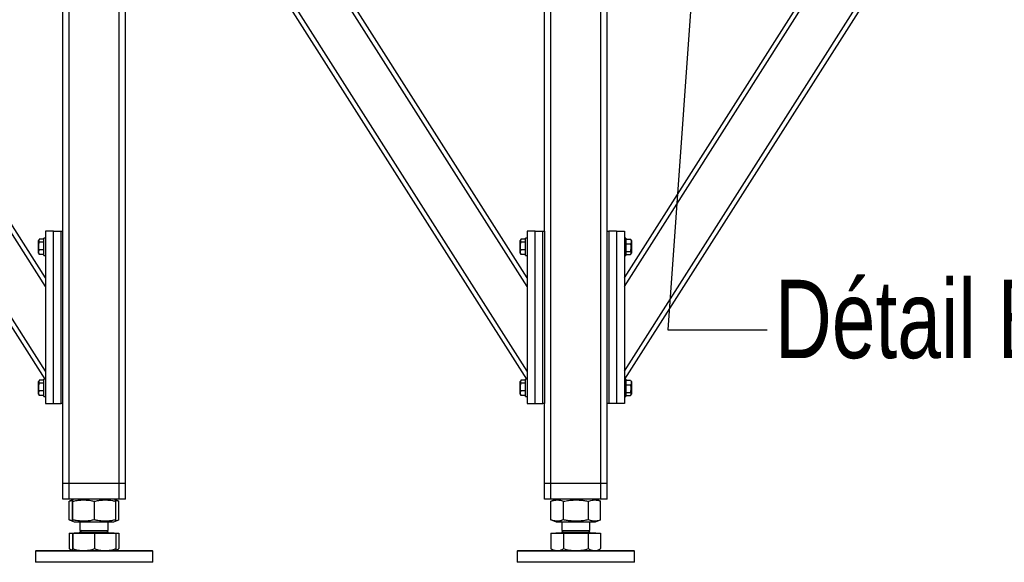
# Model space of a CAD drawing. Header units: millimetres. Extents: x 5 to 589, y 5 to 415.
# Tile 10 of 106: x 219 to 282, y 170 to 204. Entities that reach past the tile are written whole.
import ezdxf

# ---------------------------------------------------------------- set-up
doc = ezdxf.new("R2010")
doc.units = ezdxf.units.MM
doc.layers.add('TRAIT-FORT', color=4, linetype='Continuous', lineweight=25)
doc.styles.add('SLDTEXTSTYLE0', font='TXT', dxfattribs={"width": 0.75})
doc.dimstyles.new('SLDDIMSTYLE2', dxfattribs={"dimtxt": 0.18, "dimasz": 2, "dimexe": 0, "dimexo": 0.0625, "dimgap": 0, "dimtad": 0, "dimtih": 1, "dimtoh": 1, "dimdec": 0, "dimrnd": 1e-09, "dimzin": 0, "dimdsep": 46, "dimtxsty": 'Standard', "dimblk1": 'NONE', "dimblk2": 'NONE', "dimsah": 1, "dimcen": 0.09, "dimadec": 0, "dimazin": 0, "dimtfac": 2, "dimtdec": 0, "dimtofl": 0, "dimtmove": 0, "dimatfit": 3, "dimldrblk": 'NONE', "dimfxl": 1, "dimfrac": 2, "dimtolj": 1, "dimtzin": 0, "dimarcsym": 0})

# ---------------------------------------------------------------- blocks, each defined once
blk = doc.blocks.new('_NONE')

msp = doc.modelspace()

# ---------------------------------------------------------------- linework, layer by layer
at = {"layer": 'TRAIT-FORT', "color": 4, "linetype": 'Continuous', "lineweight": 25}
for p, q in [((221.77027, 174.90158), (221.77027, 214.50158)), ((222.17027, 174.90158), (222.17027, 214.50158)), ((225.37027, 174.90158), (225.37027, 214.50158)), ((225.77027, 174.90158), (225.77027, 214.50158)), ((251.38845, 181.55158), (230.47027, 214.42301)), ((251.42027, 182.06037), (230.77586, 214.50158)), ((251.42027, 187.46199), (234.21326, 214.50158)), ((251.42027, 188.02078), (234.56885, 214.50158)), ((252.52027, 191.00158), (252.52027, 214.50158)), ((252.92027, 174.90158), (252.92027, 214.50158)), ((256.12027, 174.90158), (256.12027, 214.50158)), ((256.52027, 191.00158), (256.52027, 214.50158)), ((257.62027, 188.02078), (274.47168, 214.50158)), ((257.62027, 187.46199), (274.82727, 214.50158)), ((257.62027, 182.06037), (278.26467, 214.50158)), ((257.65208, 181.55158), (278.57027, 214.42301)), ((220.67027, 188.02078), (210.59456, 203.85404)), ((220.67027, 187.46199), (210.41676, 203.57464)), ((220.63845, 181.55158), (208.52027, 200.59443)), ((220.67027, 182.06037), (208.69806, 200.87383)), ((220.25409, 190.46391), (220.22027, 190.40533)), ((220.57027, 190.48857), (220.27049, 190.48857)), ((220.67027, 190.55158), (220.57027, 190.55158)), ((220.57027, 189.45158), (220.57027, 190.55158)), ((220.67027, 191.00158), (220.67027, 180.00158)), ((221.17027, 191.00158), (220.67027, 191.00158)), ((221.17027, 191.00158), (221.67027, 191.00158)), ((221.17027, 180.00158), (221.17027, 191.00158)), ((221.67027, 180.00158), (221.67027, 191.00158)), ((221.67027, 191.00158), (221.77027, 191.00158)), ((251.00409, 190.46391), (250.97027, 190.40533)), ((251.32027, 190.48857), (251.02049, 190.48857)), ((251.42027, 190.55158), (251.32027, 190.55158)), ((251.32027, 189.45158), (251.32027, 190.55158)), ((251.92027, 191.00158), (251.42027, 191.00158)), ((251.42027, 191.00158), (251.42027, 180.00158)), ((251.92027, 180.00158), (251.92027, 191.00158)), ((251.92027, 191.00158), (252.42027, 191.00158)), ((252.42027, 180.00158), (252.42027, 191.00158)), ((252.42027, 191.00158), (252.52027, 191.00158)), ((252.52027, 191.00158), (252.52027, 180.00158)), ((256.52027, 180.00158), (256.52027, 191.00158)), ((256.52027, 191.00158), (256.62027, 191.00158)), ((256.62027, 191.00158), (256.62027, 180.00158)), ((257.12027, 191.00158), (256.62027, 191.00158)), ((257.12027, 191.00158), (257.12027, 180.00158)), ((257.12027, 191.00158), (257.62027, 191.00158)), ((257.62027, 191.00158), (257.62027, 180.00158)), ((257.72027, 190.55158), (257.62027, 190.55158)), ((257.72027, 190.55158), (257.72027, 190.21225)), ((257.72027, 190.48857), (258.02004, 190.48857)), ((258.02004, 190.48857), (258.03481, 190.46296)), ((258.07027, 190.40533), (258.03645, 190.46391)), ((220.22027, 189.59783), (220.22027, 190.40533)), ((220.57027, 190.29756), (220.27049, 190.29756)), ((250.97027, 189.59783), (250.97027, 190.40533)), ((251.32027, 190.29756), (251.02049, 190.29756)), ((257.72027, 190.21225), (257.72027, 189.45158)), ((257.72027, 190.19259), (258.02004, 190.19259)), ((258.07027, 190.40533), (258.07027, 189.95172)), ((258.07027, 189.95172), (258.07027, 189.59783)), ((220.22027, 189.59783), (220.25409, 189.53925)), ((220.27049, 189.51459), (220.25572, 189.54019)), ((220.57027, 189.81057), (220.27049, 189.81057)), ((220.57027, 189.51459), (220.27049, 189.51459)), ((220.57027, 189.45158), (220.67027, 189.45158)), ((250.97027, 189.59783), (251.00409, 189.53925)), ((251.02049, 189.51459), (251.00572, 189.54019)), ((251.32027, 189.81057), (251.02049, 189.81057)), ((251.32027, 189.51459), (251.02049, 189.51459)), ((251.32027, 189.45158), (251.42027, 189.45158)), ((257.62027, 189.45158), (257.72027, 189.45158)), ((257.72027, 189.7056), (258.02004, 189.7056)), ((257.72027, 189.51459), (258.02004, 189.51459)), ((258.03645, 189.53925), (258.07027, 189.59783)), ((220.25409, 181.46391), (220.22027, 181.40533)), ((220.22027, 180.59783), (220.22027, 181.40533)), ((220.57027, 181.48857), (220.27049, 181.48857)), ((220.57027, 181.29756), (220.27049, 181.29756)), ((220.67027, 181.55158), (220.57027, 181.55158)), ((220.57027, 180.45158), (220.57027, 181.55158)), ((251.00409, 181.46391), (250.97027, 181.40533)), ((250.97027, 180.59783), (250.97027, 181.40533)), ((251.32027, 181.48857), (251.02049, 181.48857)), ((251.32027, 181.29756), (251.02049, 181.29756)), ((251.42027, 181.55158), (251.32027, 181.55158)), ((251.32027, 180.45158), (251.32027, 181.55158)), ((257.72027, 181.55158), (257.62027, 181.55158)), ((257.72027, 181.55158), (257.72027, 181.21225)), ((257.72027, 181.48857), (258.02004, 181.48857)), ((257.72027, 181.21225), (257.72027, 180.45158)), ((257.72027, 181.19259), (258.02004, 181.19259)), ((258.02004, 181.48857), (258.03481, 181.46296)), ((258.07027, 181.40533), (258.03645, 181.46391)), ((258.07027, 181.40533), (258.07027, 180.95172)), ((220.22027, 180.59783), (220.25409, 180.53925)), ((220.27049, 180.51459), (220.25572, 180.54019)), ((220.57027, 180.81057), (220.27049, 180.81057)), ((220.57027, 180.51459), (220.27049, 180.51459)), ((220.57027, 180.45158), (220.67027, 180.45158)), ((250.97027, 180.59783), (251.00409, 180.53925)), ((251.02049, 180.51459), (251.00572, 180.54019)), ((251.32027, 180.81057), (251.02049, 180.81057)), ((251.32027, 180.51459), (251.02049, 180.51459)), ((251.32027, 180.45158), (251.42027, 180.45158)), ((257.62027, 180.45158), (257.72027, 180.45158)), ((257.72027, 180.7056), (258.02004, 180.7056)), ((257.72027, 180.51459), (258.02004, 180.51459)), ((258.03645, 180.53925), (258.07027, 180.59783)), ((258.07027, 180.95172), (258.07027, 180.59783)), ((220.67027, 180.00158), (221.17027, 180.00158)), ((221.17027, 180.00158), (221.67027, 180.00158)), ((221.77027, 180.00158), (221.67027, 180.00158)), ((251.42027, 180.00158), (251.92027, 180.00158)), ((251.92027, 180.00158), (252.42027, 180.00158)), ((252.52027, 180.00158), (252.42027, 180.00158)), ((252.52027, 174.90158), (252.52027, 180.00158)), ((256.52027, 174.90158), (256.52027, 180.00158)), ((256.62027, 180.00158), (256.52027, 180.00158)), ((257.12027, 180.00158), (256.62027, 180.00158)), ((257.62027, 180.00158), (257.12027, 180.00158)), ((222.17027, 174.90158), (221.77027, 174.90158)), ((221.77027, 173.90158), (221.77027, 174.90158)), ((225.37027, 174.90158), (222.17027, 174.90158)), ((222.17027, 173.90158), (222.17027, 174.90158)), ((225.77027, 174.90158), (225.37027, 174.90158)), ((225.37027, 173.90158), (225.37027, 174.90158)), ((225.77027, 173.90158), (225.77027, 174.90158)), ((252.92027, 174.90158), (252.52027, 174.90158)), ((252.52027, 173.90158), (252.52027, 174.90158)), ((256.12027, 174.90158), (252.92027, 174.90158)), ((252.92027, 173.90158), (252.92027, 174.90158)), ((256.52027, 174.90158), (256.12027, 174.90158)), ((256.12027, 173.90158), (256.12027, 174.90158)), ((256.52027, 173.90158), (256.52027, 174.90158)), ((222.17027, 173.90158), (221.77027, 173.90158)), ((225.37027, 173.90158), (222.17027, 173.90158)), ((222.19473, 173.77409), (222.18267, 173.76976)), ((222.18267, 172.5834), (222.18267, 173.76976)), ((222.39219, 173.85446), (222.19346, 173.77416)), ((222.38576, 172.5834), (222.38576, 173.76976)), ((222.50881, 173.90158), (222.39425, 173.85529)), ((222.40497, 172.5834), (222.40497, 173.76976)), ((223.78948, 172.5834), (223.78948, 173.76976)), ((225.14628, 173.85529), (225.03172, 173.90158)), ((225.34708, 173.77416), (225.14628, 173.85529)), ((225.15477, 172.5834), (225.15477, 173.76976)), ((225.35786, 172.5834), (225.35786, 173.76976)), ((225.77027, 173.90158), (225.37027, 173.90158)), ((252.92027, 173.90158), (252.52027, 173.90158)), ((256.12027, 173.90158), (252.92027, 173.90158)), ((252.94473, 173.77409), (252.93267, 173.76976)), ((252.93267, 172.5834), (252.93267, 173.76976)), ((253.25881, 173.90158), (252.94346, 173.77416)), ((253.74311, 172.5834), (253.74311, 173.76976)), ((255.3307, 172.5834), (255.3307, 173.76976)), ((256.09708, 173.77416), (255.78172, 173.90158)), ((256.10786, 172.5834), (256.10786, 173.76976)), ((256.52027, 173.90158), (256.12027, 173.90158)), ((222.18267, 172.5834), (222.19473, 172.57924)), ((222.19346, 172.57899), (222.39442, 172.4978)), ((222.39442, 172.4978), (222.50881, 172.45158)), ((222.50881, 172.45158), (224.87027, 172.45158)), ((222.87027, 172.45158), (222.87027, 171.90983)), ((224.67027, 171.90983), (224.67027, 172.45158)), ((224.87027, 172.45158), (225.03172, 172.45158)), ((225.03172, 172.45158), (225.14611, 172.4978)), ((225.14611, 172.4978), (225.34708, 172.57899)), ((252.93267, 172.5834), (252.94473, 172.57924)), ((252.94346, 172.57899), (253.25881, 172.45158)), ((253.25881, 172.45158), (253.90281, 172.45158)), ((253.62027, 172.45158), (253.62027, 171.90983)), ((253.90281, 172.45158), (255.78172, 172.45158)), ((255.42027, 171.90983), (255.42027, 172.45158)), ((255.78172, 172.45158), (256.09708, 172.57899)), ((222.18267, 171.74158), (222.18267, 170.74939)), ((222.18267, 171.74158), (222.38576, 171.74158)), ((222.38576, 171.74158), (222.38576, 170.74939)), ((222.38576, 171.74158), (222.40497, 171.74158)), ((222.40497, 171.74158), (222.40497, 170.74939)), ((222.40497, 171.74158), (223.78948, 171.74158)), ((222.49252, 171.75158), (222.49252, 171.74158)), ((222.49252, 171.75158), (225.04802, 171.75158)), ((222.97852, 171.90983), (222.87027, 171.80158)), ((222.87027, 171.90983), (224.67027, 171.90983)), ((222.87027, 171.80158), (222.99635, 171.80158)), ((222.99635, 171.80158), (224.67027, 171.80158)), ((223.78948, 171.74158), (223.78948, 170.74939)), ((223.78948, 171.74158), (225.15477, 171.74158)), ((224.67027, 171.80158), (224.56202, 171.90983)), ((225.04802, 171.74158), (225.04802, 171.75158)), ((225.15477, 171.74158), (225.15477, 170.74939)), ((225.15477, 171.74158), (225.35786, 171.74158)), ((225.35786, 171.74158), (225.35786, 170.74939)), ((252.93267, 171.74158), (252.93267, 170.74939)), ((252.93267, 171.74158), (253.74311, 171.74158)), ((253.24252, 171.75158), (253.24252, 171.74158)), ((253.24252, 171.75158), (255.79802, 171.75158)), ((253.72852, 171.90983), (253.62027, 171.80158)), ((253.62027, 171.90983), (255.42027, 171.90983)), ((253.62027, 171.80158), (255.42027, 171.80158)), ((253.74311, 171.74158), (253.74311, 170.74939)), ((253.74311, 171.74158), (255.33071, 171.74158)), ((255.42027, 171.80158), (255.31202, 171.90983)), ((255.33071, 170.74939), (255.33071, 171.74158)), ((255.33071, 171.74158), (256.10786, 171.74158)), ((255.79802, 171.74158), (255.79802, 171.75158)), ((256.10786, 171.74158), (256.10786, 170.74939)), ((220.07027, 170.62658), (220.02027, 170.57658)), ((220.02027, 170.57658), (220.02027, 169.87658)), ((222.2048, 170.57658), (220.02027, 170.57658)), ((220.07027, 170.62658), (222.22567, 170.62658)), ((222.19342, 170.74438), (222.18267, 170.74939)), ((222.19287, 170.74343), (222.39527, 170.62658)), ((227.52027, 170.57658), (222.2048, 170.57658)), ((222.22567, 170.62658), (227.47027, 170.62658)), ((225.14527, 170.62658), (225.34766, 170.74343)), ((227.52027, 170.57658), (227.47027, 170.62658)), ((227.52027, 169.87658), (227.52027, 170.57658)), ((250.82027, 170.62658), (250.77027, 170.57658)), ((250.77027, 170.57658), (250.77027, 169.87658)), ((258.27027, 170.57658), (250.77027, 170.57658)), ((250.82027, 170.62658), (258.22027, 170.62658)), ((252.94342, 170.74438), (252.93267, 170.74939)), ((252.94287, 170.74343), (253.14527, 170.62658)), ((255.89527, 170.62658), (256.09766, 170.74343)), ((258.27027, 170.57658), (258.22027, 170.62658)), ((258.27027, 169.87658), (258.27027, 170.57658)), ((227.52027, 169.87658), (220.02027, 169.87658)), ((257.92788, 169.87658), (250.77027, 169.87658)), ((258.27027, 169.87658), (257.92788, 169.87658))]:
    msp.add_line(p, q, dxfattribs=at)
for centre, start, end in [((222.82027, 171.80158), 270, 360), ((224.72027, 171.80158), 180, 270), ((253.57027, 171.80158), 270, 360), ((255.47027, 171.80158), 180, 270)]:
    msp.add_arc(centre, 0.05, start, end, dxfattribs=at)
for points, knots in [([(220.27049, 190.48857), (220.25953, 190.47199), (220.23736, 190.43847), (220.22926, 190.38881), (220.24116, 190.34134), (220.26066, 190.31224), (220.27049, 190.29756)], [0, 0, 0, 0, 0.26460494, 0.53494775, 0.76534313, 1, 1, 1, 1]), ([(251.02049, 190.48857), (251.00953, 190.47199), (250.98736, 190.43847), (250.97926, 190.38881), (250.99116, 190.34134), (251.01066, 190.31224), (251.02049, 190.29756)], [0, 0, 0, 0, 0.26460494, 0.53494775, 0.76534313, 1, 1, 1, 1]), ([(258.02004, 190.48857), (258.031, 190.46288), (258.05317, 190.41094), (258.06128, 190.334), (258.04937, 190.26044), (258.02988, 190.21534), (258.02004, 190.19259)], [0, 0, 0, 0, 0.26460494, 0.53494775, 0.76534313, 1, 1, 1, 1]), ([(220.27049, 189.81057), (220.25531, 189.87253), (220.23019, 189.975), (220.23252, 190.12363), (220.24996, 190.22362), (220.26593, 190.28114), (220.27049, 190.29756)], [0, 0, 0, 0, 0.38554949, 0.63764185, 0.89654625, 1, 1, 1, 1]), ([(251.02049, 189.81057), (251.00531, 189.87253), (250.98019, 189.975), (250.98252, 190.12363), (250.99996, 190.22362), (251.01593, 190.28114), (251.02049, 190.29756)], [0, 0, 0, 0, 0.38554949, 0.63764185, 0.89654625, 1, 1, 1, 1]), ([(258.02004, 189.7056), (258.03522, 189.76756), (258.06034, 189.87003), (258.05801, 190.01866), (258.04057, 190.11866), (258.0246, 190.17617), (258.02004, 190.19259)], [0, 0, 0, 0, 0.38554949, 0.63764185, 0.89654625, 1, 1, 1, 1]), ([(220.27049, 189.51459), (220.25953, 189.54027), (220.23736, 189.59221), (220.22926, 189.66916), (220.24116, 189.74272), (220.26066, 189.78781), (220.27049, 189.81057)], [0, 0, 0, 0, 0.26460494, 0.53494775, 0.76534313, 1, 1, 1, 1]), ([(251.02049, 189.51459), (251.00953, 189.54027), (250.98736, 189.59221), (250.97926, 189.66916), (250.99116, 189.74272), (251.01066, 189.78781), (251.02049, 189.81057)], [0, 0, 0, 0, 0.26460494, 0.53494775, 0.76534313, 1, 1, 1, 1]), ([(258.02004, 189.51459), (258.031, 189.53116), (258.05317, 189.56468), (258.06128, 189.61434), (258.04937, 189.66181), (258.02988, 189.69091), (258.02004, 189.7056)], [0, 0, 0, 0, 0.264604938, 0.534947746, 0.765343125, 1, 1, 1, 1]), ([(220.27049, 180.81057), (220.25531, 180.87253), (220.23019, 180.975), (220.23252, 181.12363), (220.24996, 181.22362), (220.26593, 181.28114), (220.27049, 181.29756)], [0, 0, 0, 0, 0.38554949, 0.63764185, 0.89654625, 1, 1, 1, 1]), ([(220.27049, 181.48857), (220.25953, 181.47199), (220.23736, 181.43847), (220.22926, 181.38881), (220.24116, 181.34134), (220.26066, 181.31224), (220.27049, 181.29756)], [0, 0, 0, 0, 0.26460494, 0.53494775, 0.76534313, 1, 1, 1, 1]), ([(251.02049, 180.81057), (251.00531, 180.87253), (250.98019, 180.975), (250.98252, 181.12363), (250.99996, 181.22362), (251.01593, 181.28114), (251.02049, 181.29756)], [0, 0, 0, 0, 0.38554949, 0.63764185, 0.89654625, 1, 1, 1, 1]), ([(251.02049, 181.48857), (251.00953, 181.47199), (250.98736, 181.43847), (250.97926, 181.38881), (250.99116, 181.34134), (251.01066, 181.31224), (251.02049, 181.29756)], [0, 0, 0, 0, 0.26460494, 0.53494775, 0.76534313, 1, 1, 1, 1]), ([(258.02004, 181.48857), (258.031, 181.46288), (258.05317, 181.41094), (258.06128, 181.334), (258.04937, 181.26044), (258.02988, 181.21534), (258.02004, 181.19259)], [0, 0, 0, 0, 0.26460494, 0.53494775, 0.76534313, 1, 1, 1, 1]), ([(258.02004, 180.7056), (258.03522, 180.76756), (258.06034, 180.87003), (258.05801, 181.01866), (258.04057, 181.11866), (258.0246, 181.17617), (258.02004, 181.19259)], [0, 0, 0, 0, 0.38554949, 0.63764185, 0.89654625, 1, 1, 1, 1]), ([(220.27049, 180.51459), (220.25953, 180.54027), (220.23736, 180.59221), (220.22926, 180.66916), (220.24116, 180.74272), (220.26066, 180.78781), (220.27049, 180.81057)], [0, 0, 0, 0, 0.26460494, 0.53494775, 0.76534313, 1, 1, 1, 1]), ([(251.02049, 180.51459), (251.00953, 180.54027), (250.98736, 180.59221), (250.97926, 180.66916), (250.99116, 180.74272), (251.01066, 180.78781), (251.02049, 180.81057)], [0, 0, 0, 0, 0.26460494, 0.53494775, 0.76534313, 1, 1, 1, 1]), ([(258.02004, 180.51459), (258.031, 180.53116), (258.05317, 180.56468), (258.06128, 180.61434), (258.04937, 180.66181), (258.02988, 180.69091), (258.02004, 180.7056)], [0, 0, 0, 0, 0.264604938, 0.534947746, 0.765343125, 1, 1, 1, 1]), ([(222.18267, 173.76976), (222.23669, 173.79072), (222.30563, 173.81746), (222.37556, 173.82928), (222.39069, 173.83183)], [0, 0, 0, 0, 0.78363914, 1, 1, 1, 1]), ([(222.38576, 173.76976), (222.38704, 173.78935), (222.38947, 173.82644), (222.39304, 173.85396), (222.39621, 173.85809), (222.39915, 173.84371), (222.40201, 173.81595), (222.40395, 173.78565), (222.40497, 173.76976)], [0, 0, 0, 0, 0.20206835, 0.38269984, 0.55531458, 0.69299169, 0.83889419, 1, 1, 1, 1]), ([(222.40497, 173.76976), (222.49739, 173.78935), (222.67242, 173.82644), (222.92981, 173.85396), (223.15825, 173.85809), (223.37009, 173.84371), (223.57556, 173.81595), (223.71586, 173.78565), (223.78948, 173.76976)], [0, 0, 0, 0, 0.20206835, 0.38269984, 0.55531458, 0.69299169, 0.83889419, 1, 1, 1, 1]), ([(223.78948, 173.76976), (223.88061, 173.78935), (224.05321, 173.82644), (224.30703, 173.85396), (224.5323, 173.85809), (224.7412, 173.84371), (224.94382, 173.81595), (225.08217, 173.78565), (225.15477, 173.76976)], [0, 0, 0, 0, 0.20206835, 0.38269984, 0.55531458, 0.69299169, 0.83889419, 1, 1, 1, 1]), ([(225.15477, 173.76976), (225.15349, 173.78912), (225.15106, 173.82579), (225.14791, 173.85262), (225.14606, 173.85292), (225.14537, 173.85303)], [0, 0, 0, 0, 0.41274388, 0.78170093, 1, 1, 1, 1]), ([(225.14946, 173.83481), (225.17757, 173.82868), (225.24344, 173.81432), (225.3085, 173.78875), (225.3458, 173.77409)], [0, 0, 0, 0, 0.42674602, 1, 1, 1, 1]), ([(252.93267, 173.76976), (252.98677, 173.78935), (253.08922, 173.82644), (253.23989, 173.85396), (253.37361, 173.85809), (253.49761, 173.84371), (253.61789, 173.81595), (253.70001, 173.78565), (253.74311, 173.76976)], [0, 0, 0, 0, 0.20206835, 0.38269984, 0.55531458, 0.69299169, 0.83889419, 1, 1, 1, 1]), ([(253.74311, 173.76976), (253.84908, 173.78935), (254.04978, 173.82644), (254.34493, 173.85396), (254.60688, 173.85809), (254.84979, 173.84371), (255.0854, 173.81595), (255.24628, 173.78565), (255.3307, 173.76976)], [0, 0, 0, 0, 0.20206835, 0.38269984, 0.55531458, 0.69299169, 0.83889419, 1, 1, 1, 1]), ([(255.3307, 173.76976), (255.38258, 173.78935), (255.48083, 173.82644), (255.62531, 173.85396), (255.75354, 173.8581), (255.87244, 173.84367), (255.98374, 173.81707), (256.05848, 173.7884), (256.0958, 173.77409)], [0, 0, 0, 0, 0.20527908, 0.38878068, 0.56413815, 0.70400284, 0.85222364, 1, 1, 1, 1]), ([(222.39069, 172.52051), (222.36449, 172.52606), (222.29469, 172.54085), (222.22574, 172.56704), (222.18267, 172.5834)], [0, 0, 0, 0, 0.37534931, 1, 1, 1, 1]), ([(222.40497, 172.5834), (222.40369, 172.56381), (222.40126, 172.52671), (222.39769, 172.49919), (222.39452, 172.49506), (222.39158, 172.50945), (222.38873, 172.53721), (222.38678, 172.5675), (222.38576, 172.5834)], [0, 0, 0, 0, 0.202068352, 0.382699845, 0.555314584, 0.692991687, 0.838894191, 1, 1, 1, 1]), ([(223.78948, 172.5834), (223.69706, 172.56381), (223.52204, 172.52671), (223.26464, 172.49919), (223.03621, 172.49506), (222.82437, 172.50945), (222.6189, 172.53721), (222.4786, 172.5675), (222.40497, 172.5834)], [0, 0, 0, 0, 0.20206835, 0.38269984, 0.55531458, 0.69299169, 0.83889419, 1, 1, 1, 1]), ([(225.15477, 172.5834), (225.06364, 172.56381), (224.89104, 172.52671), (224.63722, 172.49919), (224.41195, 172.49506), (224.20305, 172.50945), (224.00043, 172.53721), (223.86208, 172.5675), (223.78948, 172.5834)], [0, 0, 0, 0, 0.20206835, 0.38269984, 0.55531458, 0.69299169, 0.83889419, 1, 1, 1, 1]), ([(225.14537, 172.49964), (225.14566, 172.4991), (225.14683, 172.4969), (225.14895, 172.51031), (225.1518, 172.53696), (225.15375, 172.56741), (225.15477, 172.5834)], [0, 0, 0, 0, 0.09174673, 0.37294705, 0.67094743, 1, 1, 1, 1]), ([(225.34581, 172.57924), (225.298, 172.56008), (225.23304, 172.53404), (225.16715, 172.52266), (225.14975, 172.51966)], [0, 0, 0, 0, 0.73604973, 1, 1, 1, 1]), ([(253.74311, 172.5834), (253.68901, 172.56381), (253.58656, 172.52671), (253.43589, 172.49919), (253.30217, 172.49506), (253.17817, 172.50945), (253.05789, 172.53721), (252.97577, 172.5675), (252.93267, 172.5834)], [0, 0, 0, 0, 0.20206835, 0.38269984, 0.55531458, 0.69299169, 0.83889419, 1, 1, 1, 1]), ([(255.3307, 172.5834), (255.22473, 172.56381), (255.02403, 172.52671), (254.72888, 172.49919), (254.46693, 172.49506), (254.22402, 172.50945), (253.98841, 172.53721), (253.82753, 172.5675), (253.74311, 172.5834)], [0, 0, 0, 0, 0.20206835, 0.38269984, 0.55531458, 0.69299169, 0.83889419, 1, 1, 1, 1]), ([(256.09581, 172.57924), (256.04794, 172.56123), (255.95369, 172.52575), (255.81325, 172.49924), (255.68503, 172.49505), (255.56612, 172.50945), (255.45078, 172.53721), (255.37203, 172.5675), (255.3307, 172.5834)], [0, 0, 0, 0, 0.18940928, 0.37290647, 0.54825971, 0.68812104, 0.83633827, 1, 1, 1, 1]), ([(222.18267, 170.74939), (222.24827, 170.71335), (222.31696, 170.67562), (222.38752, 170.65873), (222.39069, 170.65797)], [0, 0, 0, 0, 0.95513577, 1, 1, 1, 1]), ([(222.38576, 170.74939), (222.38732, 170.71602), (222.38967, 170.66571), (222.3929, 170.63181), (222.39454, 170.62833), (222.39537, 170.62658)], [0, 0, 0, 0, 0.49525132, 0.7468182, 1, 1, 1, 1]), ([(222.39537, 170.62658), (222.39698, 170.63277), (222.40023, 170.64528), (222.40338, 170.71443), (222.40497, 170.74939)], [0, 0, 0, 0, 0.49451073, 1, 1, 1, 1]), ([(222.40497, 170.74939), (222.51739, 170.71602), (222.6869, 170.66571), (222.91972, 170.63181), (223.03793, 170.62833), (223.09723, 170.62658)], [0, 0, 0, 0, 0.49525132, 0.7468182, 1, 1, 1, 1]), ([(223.09723, 170.62658), (223.21322, 170.63277), (223.44779, 170.64528), (223.67475, 170.71443), (223.78948, 170.74939)], [0, 0, 0, 0, 0.49451073, 1, 1, 1, 1]), ([(223.78948, 170.74939), (223.90033, 170.71602), (224.06749, 170.66571), (224.29708, 170.63181), (224.41365, 170.62833), (224.47213, 170.62658)], [0, 0, 0, 0, 0.49525132, 0.7468182, 1, 1, 1, 1]), ([(224.47213, 170.62658), (224.58651, 170.63277), (224.81782, 170.64528), (225.04164, 170.71443), (225.15477, 170.74939)], [0, 0, 0, 0, 0.49451073, 1, 1, 1, 1]), ([(225.15477, 170.74939), (225.15321, 170.71602), (225.15086, 170.66571), (225.14763, 170.63181), (225.14599, 170.62833), (225.14516, 170.62658)], [0, 0, 0, 0, 0.49525132, 0.7468182, 1, 1, 1, 1]), ([(225.14971, 170.65668), (225.15434, 170.65741), (225.22521, 170.66856), (225.29377, 170.71033), (225.35786, 170.74939)], [0, 0, 0, 0, 0.0652267, 1, 1, 1, 1]), ([(252.93267, 170.74939), (252.99847, 170.71602), (253.0977, 170.66571), (253.23398, 170.63181), (253.30318, 170.62833), (253.33789, 170.62658)], [0, 0, 0, 0, 0.49525132, 0.7468182, 1, 1, 1, 1]), ([(253.33789, 170.62658), (253.40579, 170.63277), (253.54309, 170.64528), (253.67595, 170.71443), (253.74311, 170.74939)], [0, 0, 0, 0, 0.49451073, 1, 1, 1, 1]), ([(253.74311, 170.74939), (253.87201, 170.71602), (254.06639, 170.66571), (254.33336, 170.63181), (254.46891, 170.62833), (254.53691, 170.62658)], [0, 0, 0, 0, 0.49525132, 0.7468182, 1, 1, 1, 1]), ([(254.53691, 170.62658), (254.66992, 170.63277), (254.93889, 170.64528), (255.19915, 170.71443), (255.33071, 170.74939)], [0, 0, 0, 0, 0.49451073, 1, 1, 1, 1]), ([(255.33071, 170.74939), (255.39381, 170.71602), (255.48896, 170.66571), (255.61964, 170.63181), (255.686, 170.62833), (255.71928, 170.62658)], [0, 0, 0, 0, 0.49525132, 0.7468182, 1, 1, 1, 1]), ([(255.71928, 170.62658), (255.78439, 170.63277), (255.91606, 170.64528), (256.04346, 170.71443), (256.10786, 170.74939)], [0, 0, 0, 0, 0.49451073, 1, 1, 1, 1])]:
    msp.add_open_spline(points, degree=3, knots=knots, dxfattribs=at)

# ---------------------------------------------------------------- texts
at = {"color": 7, "linetype": 'Continuous', "lineweight": 18, "insert": (267.24179, 187.9005), "char_height": 5, "attachment_point": 1, "style": 'SLDTEXTSTYLE0'}
msp.add_mtext('Détail B', dxfattribs=at)

# ---------------------------------------------------------------- leaders
at = {"color": 7, "linetype": 'Continuous', "lineweight": 18, "has_arrowhead": 0}
msp.add_leader([(262.42746, 213.18363), (260.39179, 184.71168), (266.74179, 184.71168)], dimstyle='SLDDIMSTYLE2', dxfattribs=at)

doc.saveas('drawing.dxf')
